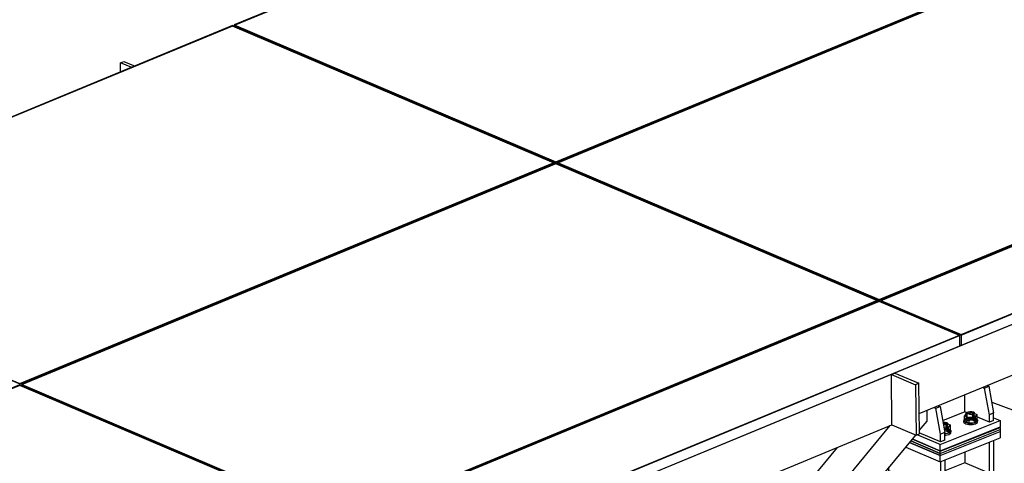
# Model space of a CAD drawing. Header units: millimetres. Extents: x 150 to 15284, y 150 to 14166.
# Tile 9 of 13: x 8757 to 10883, y 11261 to 12219. Entities that reach past the tile are written whole.
import ezdxf

# ---------------------------------------------------------------- set-up
doc = ezdxf.new("R2010")
doc.units = ezdxf.units.MM

# ---------------------------------------------------------------- blocks, each defined once
blk = doc.blocks.new('Part-11623 - 1314')
at = {"color": 7}
for p, q in [((8756.7, 11429.5), (7602.2, 10952.6)), ((9451.3, 11133.8), (8756.7, 11429.5)), ((8296.9, 10656.9), (9451.3, 11133.8)), ((9451.3, 11130.9), (9451.3, 11133.8)), ((7602.2, 10952.6), (8296.9, 10656.9)), ((7602.2, 10949.6), (7602.2, 10952.6)), ((8296.9, 10653.9), (8296.9, 10656.9))]:
    blk.add_line(p, q, dxfattribs=at)
blk = doc.blocks.new('Surfacing-2045 - 1314')
at = {"color": 3}
for p, q in [((10368.7, 12681.8), (9220, 12207.3)), ((11063.3, 12386.1), (10368.7, 12681.8)), ((9914.6, 11911.7), (11063.3, 12386.1)), ((11063.3, 12385.2), (9914.6, 11910.7)), ((11063.3, 12386.1), (11063.3, 12385.2)), ((9220, 12207.3), (9914.6, 11911.7)), ((9220, 12207.3), (9220, 12206.4)), ((9914.6, 11910.7), (9220, 12206.4)), ((9914.6, 11911.7), (9914.6, 11910.7))]:
    blk.add_line(p, q, dxfattribs=at)
blk = doc.blocks.new('Part-29758 - 1314')
at = {"color": 7}
for p, q in [((10639.3, 11453.2), (10646.5, 11456.1)), ((10640.4, 11344.2), (10639.3, 11453.2)), ((10639.3, 11453.2), (10691.4, 11431)), ((10646.5, 11456.1), (10698.6, 11434)), ((10698.6, 11434), (10691.4, 11431)), ((10691.4, 11431), (10692.5, 11322)), ((10699.7, 11325), (10698.6, 11434)), ((10640.4, 11344.2), (10692.5, 11322)), ((10692.5, 11322), (10699.7, 11325))]:
    blk.add_line(p, q, dxfattribs=at)
blk = doc.blocks.new('Part-1682 - 1314')
at = {"color": 7}
for p, q in [((10716.6, 11352.3), (10716.6, 11375.7)), ((9655.1, 10158), (10637, 11342.8)), ((10699.6, 11331.8), (10716.6, 11352.3)), ((9750.9, 10187.1), (10691.8, 11322.3)), ((9653.5, 10246.8), (10522.7, 11295.6)), ((9750.9, 10187.1), (9655.2, 10147.6)), ((9654.4, 10158.4), (9655.1, 10158)), ((9655.2, 10147.6), (9654.5, 10147.9)), ((9655.2, 10147.6), (9655.1, 10158))]:
    blk.add_line(p, q, dxfattribs=at)
blk = doc.blocks.new('Part-1942 - 1314')
at = {"color": 7}
for p, q in [((10914, 11457.2), (11016.7, 11419)), ((10917.8, 11458.8), (10961.1, 11442.7)), ((10961.1, 11442.7), (11016.7, 11419)), ((11016.7, 11419), (10986.8, 11344.8)), ((10856.1, 11393.5), (10986.8, 11344.8))]:
    blk.add_line(p, q, dxfattribs=at)
blk = doc.blocks.new('Bolt-4224 - 1314')
at = {"color": 7}
for p, q in [((10796.2, 11355.4), (10800.2, 11358.1)), ((10801, 11369.6), (10797.2, 11364.1)), ((10797.2, 11364.1), (10806.8, 11360)), ((10797.2, 11352.3), (10797.2, 11364.1)), ((10801, 11357.8), (10797.2, 11352.3)), ((10800.2, 11358.1), (10807, 11359.7)), ((10807, 11356.9), (10800.2, 11355.4)), ((10801, 11369.6), (10814.4, 11371)), ((10801, 11369.6), (10801, 11357.8)), ((10814.4, 11359.1), (10801, 11357.8)), ((10802.9, 11371), (10805.1, 11372.4)), ((10802.9, 11369.3), (10802.9, 11371)), ((10804.9, 11367.8), (10802.9, 11369.3)), ((10802.9, 11350.1), (10802.9, 11369.3)), ((10808.4, 11366.9), (10804.9, 11367.8)), ((10805.1, 11372.4), (10808.7, 11373.3)), ((10820.2, 11361.4), (10806.8, 11360)), ((10806.8, 11360), (10806.8, 11348.2)), ((10807, 11359.7), (10814.8, 11359.6)), ((10814.8, 11356.9), (10807, 11356.9)), ((10812.6, 11366.9), (10808.4, 11366.9)), ((10808.7, 11373.3), (10812.8, 11373.2)), ((10816.2, 11367.7), (10812.6, 11366.9)), ((10812.8, 11373.2), (10816.4, 11372.4)), ((10814.4, 11371), (10824.1, 11366.9)), ((10814.4, 11371), (10814.4, 11359.1)), ((10824.1, 11355), (10814.4, 11359.1)), ((10814.8, 11359.6), (10821.4, 11358)), ((10821.4, 11355.2), (10814.8, 11356.9)), ((10818.3, 11369.2), (10816.2, 11367.7)), ((10816.4, 11372.4), (10818.4, 11370.9)), ((10818.4, 11370.9), (10818.3, 11369.2)), ((10818.4, 11351.7), (10818.4, 11370.9)), ((10824.1, 11366.9), (10820.2, 11361.4)), ((10820.2, 11361.4), (10820.2, 11349.6)), ((10821.4, 11358), (10825.2, 11355.2)), ((10824.1, 11366.9), (10824.1, 11355)), ((10750.5, 11350.3), (10751.1, 11350.4)), ((10751, 11347.6), (10756.9, 11348.2)), ((10751.1, 11350.4), (10755.3, 11350.4)), ((10755, 11344), (10751.6, 11344.1)), ((10752.8, 11337.6), (10762.7, 11338.6)), ((10752.9, 11336.8), (10757.2, 11336.8)), ((10756.9, 11336.3), (10753.1, 11335.9)), ((10758.6, 11344.9), (10755, 11344)), ((10755.3, 11350.4), (10758.8, 11349.5)), ((10756.9, 11348.2), (10766.5, 11344.1)), ((10756.9, 11348.2), (10756.9, 11336.3)), ((10766.5, 11332.2), (10756.9, 11336.3)), ((10757.2, 11336.8), (10763.9, 11335.1)), ((10760.8, 11346.3), (10758.6, 11344.9)), ((10758.8, 11349.5), (10760.8, 11348)), ((10760.8, 11348), (10760.8, 11346.3)), ((10760.8, 11328.9), (10760.8, 11348)), ((10762.7, 11338.6), (10766.5, 11344.1)), ((10762.7, 11326.7), (10762.7, 11338.6)), ((10763.9, 11335.1), (10767.6, 11332.3)), ((10766.5, 11344.1), (10766.5, 11332.2)), ((10796.1, 11352.2), (10796.2, 11355.4)), ((10796.2, 11352.6), (10796.1, 11349.4)), ((10799.8, 11349.4), (10796.1, 11352.2)), ((10796.1, 11349.4), (10796.1, 11352.2)), ((10796.1, 11349.4), (10799.8, 11346.7)), ((10800.2, 11355.4), (10796.2, 11352.6)), ((10797.2, 11352.3), (10806.8, 11348.2)), ((10806.5, 11347.7), (10799.8, 11349.4)), ((10799.8, 11346.7), (10806.5, 11345)), ((10801.2, 11350.4), (10801.3, 11351.6)), ((10802.1, 11349.2), (10801.2, 11350.4)), ((10801.3, 11351.6), (10802.2, 11352.8)), ((10803.8, 11348.2), (10802.1, 11349.2)), ((10802.2, 11352.8), (10804, 11353.7)), ((10806.2, 11347.5), (10803.8, 11348.2)), ((10804, 11353.7), (10806.5, 11354.4)), ((10809, 11347.1), (10806.2, 11347.5)), ((10806.5, 11354.4), (10809.3, 11354.8)), ((10814.2, 11347.7), (10806.5, 11347.7)), ((10806.5, 11345), (10814.2, 11345)), ((10806.8, 11348.2), (10820.2, 11349.6)), ((10811.9, 11347.1), (10809, 11347.1)), ((10809.3, 11354.8), (10812.3, 11354.8)), ((10814.8, 11347.4), (10811.9, 11347.1)), ((10812.3, 11354.8), (10815.1, 11354.4)), ((10821, 11349.2), (10814.2, 11347.7)), ((10814.2, 11345), (10821, 11346.5)), ((10817.2, 11348.1), (10814.8, 11347.4)), ((10815.1, 11354.4), (10817.4, 11353.6)), ((10819, 11349.1), (10817.2, 11348.1)), ((10817.4, 11353.6), (10819.2, 11352.6)), ((10820, 11350.3), (10819, 11349.1)), ((10819.2, 11352.6), (10820, 11351.5)), ((10820, 11351.5), (10820, 11350.3)), ((10820.2, 11349.6), (10824.1, 11355)), ((10825, 11352), (10821, 11349.2)), ((10821, 11346.5), (10825, 11349.2)), ((10825.2, 11352.4), (10821.4, 11355.2)), ((10825.2, 11355.2), (10825, 11352)), ((10825, 11349.2), (10825.2, 11352.4)), ((10825.2, 11352.4), (10825.2, 11355.2)), ((10757.2, 11334), (10753.4, 11334)), ((10753.8, 11331.9), (10754.7, 11331.9)), ((10754.5, 11325.9), (10762.7, 11326.7)), ((10756.7, 11324.8), (10754.5, 11324.9)), ((10757.2, 11324.6), (10754.5, 11324.2)), ((10754.5, 11322.1), (10756.7, 11322.1)), ((10754.7, 11331.9), (10757.5, 11331.5)), ((10763.5, 11326.4), (10756.7, 11324.8)), ((10756.7, 11322.1), (10763.5, 11323.7)), ((10763.9, 11332.4), (10757.2, 11334)), ((10759.7, 11325.3), (10757.2, 11324.6)), ((10757.5, 11331.5), (10759.9, 11330.8)), ((10761.5, 11326.3), (10759.7, 11325.3)), ((10759.9, 11330.8), (10761.6, 11329.8)), ((10762.4, 11327.4), (10761.5, 11326.3)), ((10761.6, 11329.8), (10762.5, 11328.6)), ((10762.5, 11328.6), (10762.4, 11327.4)), ((10762.7, 11326.7), (10766.5, 11332.2)), ((10767.5, 11329.1), (10763.5, 11326.4)), ((10763.5, 11323.7), (10767.5, 11326.4)), ((10767.6, 11329.6), (10763.9, 11332.4)), ((10767.6, 11332.3), (10767.5, 11329.1)), ((10767.5, 11326.4), (10767.6, 11329.6)), ((10767.6, 11329.6), (10767.6, 11332.3))]:
    blk.add_line(p, q, dxfattribs=at)
blk = doc.blocks.new('Surfacing-2036 - 1314')
at = {"color": 3}
for p, q in [((8756.6, 11430.4), (7602.2, 10953.5)), ((9451.3, 11134.7), (8756.6, 11430.4)), ((8296.9, 10657.9), (9451.3, 11134.7)), ((9451.3, 11133.8), (8296.9, 10656.9)), ((9451.3, 11134.7), (9451.3, 11133.8)), ((7602.2, 10953.5), (8296.9, 10657.9)), ((7602.2, 10953.5), (7602.2, 10952.6)), ((8296.9, 10656.9), (7602.2, 10952.6)), ((8296.9, 10657.9), (8296.9, 10656.9))]:
    blk.add_line(p, q, dxfattribs=at)
blk = doc.blocks.new('Surfacing-2038 - 1314')
at = {"color": 3}
for p, q in [((9216.6, 12205.9), (8062.1, 11729.1)), ((9911.2, 11910.2), (9216.6, 12205.9)), ((8756.8, 11433.4), (9911.2, 11910.2)), ((9911.2, 11909.3), (8756.8, 11432.5)), ((9911.2, 11910.2), (9911.2, 11909.3)), ((8062.1, 11729.1), (8756.8, 11433.4)), ((8062.1, 11729.1), (8062.1, 11728.2)), ((8756.8, 11432.5), (8062.1, 11728.2)), ((8756.8, 11433.4), (8756.8, 11432.5))]:
    blk.add_line(p, q, dxfattribs=at)
blk = doc.blocks.new('Surfacing-2039 - 1314')
at = {"color": 3}
for p, q in [((9914.7, 11908.8), (8760.2, 11431.9)), ((10609.3, 11613.1), (9914.7, 11908.8)), ((9454.9, 11136.2), (10609.3, 11613.1)), ((10609.4, 11612.2), (9454.9, 11135.3)), ((10609.3, 11613.1), (10609.4, 11612.2)), ((8760.2, 11431.9), (9454.9, 11136.2)), ((8760.2, 11431.9), (8760.3, 11431)), ((9454.9, 11135.3), (8760.3, 11431)), ((9454.9, 11136.2), (9454.9, 11135.3))]:
    blk.add_line(p, q, dxfattribs=at)
blk = doc.blocks.new('Surfacing-2040 - 1314')
at = {"color": 3}
for p, q in [((10612.8, 11611.6), (9458.4, 11134.7)), ((10786.5, 11537.7), (10612.8, 11611.6)), ((9632, 11060.8), (10786.5, 11537.7)), ((10786.5, 11536.8), (9632, 11059.9)), ((10786.5, 11537.7), (10786.5, 11536.8)), ((9458.4, 11134.7), (9632, 11060.8)), ((9458.4, 11134.7), (9458.4, 11133.8)), ((9632, 11059.9), (9458.4, 11133.8)), ((9632, 11060.8), (9632, 11059.9))]:
    blk.add_line(p, q, dxfattribs=at)
blk = doc.blocks.new('Surfacing-2043 - 1314')
at = {"color": 3}
for p, q in [((11764.9, 12087.5), (10616.3, 11613)), ((11938.6, 12013.6), (11764.9, 12087.5)), ((10789.9, 11539.1), (11938.6, 12013.6)), ((11938.6, 12012.7), (10789.9, 11538.2)), ((11938.6, 12013.6), (11938.6, 12012.7)), ((10616.3, 11613), (10789.9, 11539.1)), ((10616.3, 11613), (10616.3, 11612.1)), ((10789.9, 11538.2), (10616.3, 11612.1)), ((10789.9, 11539.1), (10789.9, 11538.2))]:
    blk.add_line(p, q, dxfattribs=at)
blk = doc.blocks.new('Surfacing-2044 - 1314')
at = {"color": 3}
for p, q in [((11066.8, 12384.7), (9918.1, 11910.2)), ((11761.4, 12089), (11066.8, 12384.7)), ((10612.8, 11614.5), (11761.4, 12089)), ((11761.5, 12088.1), (10612.8, 11613.6)), ((11761.4, 12089), (11761.5, 12088.1)), ((9918.1, 11910.2), (10612.8, 11614.5)), ((9918.1, 11910.2), (9918.1, 11909.3)), ((10612.8, 11613.6), (9918.1, 11909.3)), ((10612.8, 11614.5), (10612.8, 11613.6))]:
    blk.add_line(p, q, dxfattribs=at)
blk = doc.blocks.new('Part-4223 - 1314')
at = {"color": 7}
for p, q in [((10860.2, 11359.4), (10874.4, 11353.4)), ((10744.9, 11302), (10874.4, 11353.4)), ((10744.9, 11288.3), (10874.4, 11339.7)), ((10874.4, 11353.4), (10874.4, 11339.7)), ((10684.8, 11313.9), (10744.9, 11288.3)), ((10744.9, 11302), (10695.2, 11323.1)), ((10744.9, 11288.3), (10744.9, 11302))]:
    blk.add_line(p, q, dxfattribs=at)
blk = doc.blocks.new('Part-4216 - 1314')
at = {"color": 7}
for p, q in [((10850.8, 11306.7), (10850.8, 11239.8)), ((10860.2, 11310.4), (10860.2, 11243.5)), ((10798, 11285.7), (10798, 11262.3)), ((10633.9, 11245.4), (10633.9, 11252.6)), ((10745.1, 11264.7), (10745.1, 11198)), ((10754.4, 11268.4), (10754.4, 11201.7)), ((10798, 11262.3), (10754.4, 11245.1)), ((10850.8, 11239.8), (10798, 11262.3)), ((10745.1, 11198), (10633.9, 11245.4)), ((10860.2, 11243.5), (10850.8, 11239.8)), ((10754.4, 11201.7), (10745.1, 11198))]:
    blk.add_line(p, q, dxfattribs=at)
blk = doc.blocks.new('Part-4217 - 1314')
at = {"color": 7}
for p, q in [((10837, 11425.4), (10840.7, 11423.8)), ((10840.7, 11423.8), (10850, 11427.7)), ((10850.9, 11366.2), (10840.7, 11423.8)), ((10846.3, 11429.3), (10850, 11427.7)), ((10850, 11427.7), (10860.2, 11369.9)), ((10798.1, 11372.2), (10798.1, 11409.4)), ((10731.2, 11381.7), (10735.3, 11380)), ((10735.3, 11380), (10744.6, 11383.9)), ((10745.1, 11324.2), (10735.3, 11380)), ((10740.6, 11385.6), (10744.6, 11383.9)), ((10744.6, 11383.9), (10754.5, 11327.9)), ((10798.1, 11372.2), (10750, 11353.2)), ((10850.9, 11349.8), (10798.1, 11372.2)), ((10860.2, 11369.9), (10850.9, 11366.2)), ((10850.9, 11349.8), (10850.9, 11366.2)), ((10860.2, 11353.5), (10860.2, 11369.9)), ((10860.2, 11353.5), (10850.9, 11349.8)), ((10745.1, 11307.8), (10699.6, 11327.2)), ((10754.5, 11327.9), (10745.1, 11324.2)), ((10745.1, 11307.8), (10745.1, 11324.2)), ((10754.5, 11311.5), (10754.5, 11327.9)), ((10754.5, 11311.5), (10745.1, 11307.8))]:
    blk.add_line(p, q, dxfattribs=at)
blk = doc.blocks.new('Part-4220 - 1314')
at = {"color": 7}
for p, q in [((10744.9, 11287.4), (10874.4, 11338.8)), ((10744.9, 11282.8), (10874.4, 11334.2)), ((10873.3, 11339.3), (10874.4, 11338.8)), ((10874.4, 11338.8), (10874.4, 11334.2)), ((10744.9, 11287.4), (10684.2, 11313.2)), ((10681.4, 11309.9), (10744.9, 11282.8)), ((10744.9, 11282.8), (10744.9, 11287.4))]:
    blk.add_line(p, q, dxfattribs=at)
blk = doc.blocks.new('Part-4221 - 1314')
at = {"color": 7}
for p, q in [((10744.9, 11282.8), (10874.4, 11334.2)), ((10874.4, 11334.2), (10874.4, 11329.7)), ((10744.9, 11278.3), (10874.4, 11329.7)), ((10678.6, 11306.5), (10744.9, 11278.3)), ((10744.9, 11282.8), (10681.4, 11309.9)), ((10744.9, 11278.3), (10744.9, 11282.8))]:
    blk.add_line(p, q, dxfattribs=at)
blk = doc.blocks.new('Part-4222 - 1314')
at = {"color": 7}
for p, q in [((10744.8, 11278.3), (10874.3, 11329.7)), ((10744.8, 11264.6), (10874.3, 11316)), ((10874.3, 11329.7), (10874.3, 11316)), ((10670.2, 11296.4), (10744.8, 11264.6)), ((10744.8, 11278.3), (10678.6, 11306.5)), ((10744.8, 11264.6), (10744.8, 11278.3))]:
    blk.add_line(p, q, dxfattribs=at)
blk = doc.blocks.new('Part-11625 - 1314')
at = {"color": 7}
for p, q in [((9216.6, 12205), (8062.1, 11728.2)), ((9911.2, 11909.3), (9216.6, 12205)), ((8756.8, 11432.5), (9911.2, 11909.3)), ((9911.3, 11906.4), (9911.2, 11909.3)), ((8062.1, 11728.2), (8756.8, 11432.5)), ((8062.2, 11725.1), (8062.1, 11728.2)), ((8756.8, 11429.4), (8756.8, 11432.5))]:
    blk.add_line(p, q, dxfattribs=at)
blk = doc.blocks.new('Part-11626 - 1314')
at = {"color": 7}
for p, q in [((9914.7, 11907.9), (8760.3, 11431)), ((10609.4, 11612.2), (9914.7, 11907.9)), ((9454.9, 11135.3), (10609.4, 11612.2)), ((10609.4, 11609.3), (10609.4, 11612.2)), ((8760.3, 11431), (9454.9, 11135.3)), ((8760.3, 11428), (8760.3, 11431)), ((9454.9, 11132.3), (9454.9, 11135.3))]:
    blk.add_line(p, q, dxfattribs=at)
blk = doc.blocks.new('Part-11627 - 1314')
at = {"color": 7}
for p, q in [((10612.8, 11610.7), (9458.4, 11133.8)), ((10786.5, 11536.8), (10612.8, 11610.7)), ((9632, 11059.9), (10786.5, 11536.8)), ((10786.5, 11536.8), (10786.7, 11514.1)), ((10786.7, 11514.1), (9632.3, 11037.2)), ((9458.4, 11133.8), (9632, 11059.9)), ((9458.4, 11130.8), (9458.4, 11133.8)), ((9632, 11059.9), (9632.3, 11037.2)), ((9632.3, 11037.2), (9628.6, 11038.7))]:
    blk.add_line(p, q, dxfattribs=at)
blk = doc.blocks.new('Part-11630 - 1314')
at = {"color": 7}
for p, q in [((11764.9, 12086.6), (10616.2, 11612.1)), ((11938.6, 12012.7), (11764.9, 12086.6)), ((10789.9, 11538.2), (11938.6, 12012.7)), ((11938.6, 12012.7), (11938.8, 11990)), ((11938.8, 11990), (10790.1, 11515.5)), ((10616.2, 11612.1), (10789.9, 11538.2)), ((10616.3, 11609.2), (10616.2, 11612.1)), ((10789.9, 11538.2), (10790.1, 11515.5)), ((10790.1, 11515.5), (10786.7, 11516.9))]:
    blk.add_line(p, q, dxfattribs=at)
blk = doc.blocks.new('Part-11631 - 1314')
at = {"color": 7}
for p, q in [((11066.8, 12383.8), (9918.1, 11909.3)), ((11761.5, 12088.1), (11066.8, 12383.8)), ((10612.8, 11613.6), (11761.5, 12088.1)), ((11761.5, 12085.2), (11761.5, 12088.1)), ((9918.1, 11909.3), (10612.8, 11613.6)), ((9918.1, 11906.4), (9918.1, 11909.3)), ((10612.8, 11610.7), (10612.8, 11613.6))]:
    blk.add_line(p, q, dxfattribs=at)
blk = doc.blocks.new('Part-11632 - 1314')
at = {"color": 7}
for p, q in [((10368.7, 12680.9), (9220, 12206.4)), ((11063.3, 12385.2), (10368.7, 12680.9)), ((9914.6, 11910.7), (11063.3, 12385.2)), ((11063.4, 12382.3), (11063.3, 12385.2)), ((9220, 12206.4), (9914.6, 11910.7)), ((9220, 12203.6), (9220, 12206.4)), ((9914.7, 11907.8), (9914.6, 11910.7))]:
    blk.add_line(p, q, dxfattribs=at)
blk = doc.blocks.new('Part-19149 - 1314')
at = {"color": 7}
for p, q in [((8974.1, 12125.8), (8981.3, 12128.7)), ((8999, 12115.2), (8974.1, 12125.8)), ((8974.3, 12105), (8974.1, 12125.8)), ((8981.3, 12128.7), (9006.2, 12118.1))]:
    blk.add_line(p, q, dxfattribs=at)
blk = doc.blocks.new('Part-29704 - 1314')
at = {"color": 7}
for p, q in [((11030.5, 11614.8), (1474.2, 7667.3)), ((10699.2, 11368.5), (11031.6, 11505.8)), ((10003.9, 11081.3), (10640.4, 11344.2))]:
    blk.add_line(p, q, dxfattribs=at)

msp = doc.modelspace()

# ---------------------------------------------------------------- block references
for name in ['Surfacing-2045 - 1314', 'Part-11632 - 1314', 'Surfacing-2044 - 1314', 'Part-11631 - 1314', 'Surfacing-2038 - 1314', 'Part-11625 - 1314', 'Part-19149 - 1314', 'Part-11630 - 1314', 'Surfacing-2043 - 1314', 'Surfacing-2039 - 1314', 'Part-11626 - 1314', 'Part-29704 - 1314', 'Surfacing-2040 - 1314', 'Part-11627 - 1314', 'Part-29758 - 1314', 'Part-1942 - 1314', 'Surfacing-2036 - 1314', 'Part-11623 - 1314', 'Part-4217 - 1314', 'Part-1682 - 1314', 'Part-4223 - 1314', 'Bolt-4224 - 1314', 'Part-4221 - 1314', 'Part-4220 - 1314', 'Part-4222 - 1314', 'Part-4216 - 1314']:
    msp.add_blockref(name, (0, 0))

doc.saveas('drawing.dxf')
